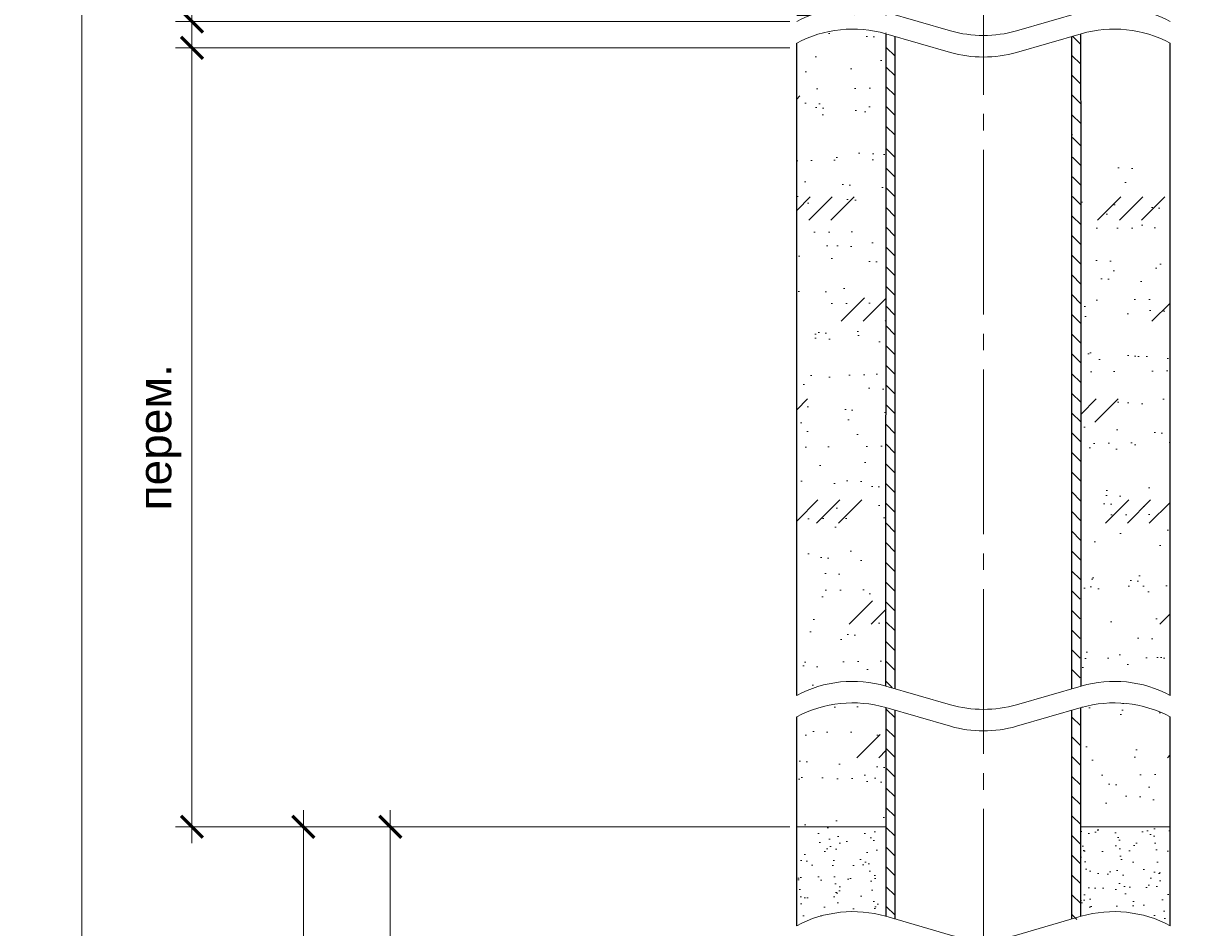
# Model space of a CAD drawing. Header units: millimetres. Extents: x 18801 to 22305, y 7709 to 10544.
# Tile 8 of 14: x 18801 to 19331, y 9157 to 9569. Entities that reach past the tile are written whole.
import ezdxf

# ---------------------------------------------------------------- set-up
doc = ezdxf.new("R2010")
doc.units = ezdxf.units.MM
doc.linetypes.add('Штрихпунктирная_ГОСТ', pattern=[20, 15, -1.75, 1.5, -1.75])
for name, color, linetype, lineweight in [('Грунт коренной', 33, 'Грунт_естественный_ГОСТ1', 13), ('ГТО-2 Обрыв криволинейный', 254, 'Continuous', 13), ('Линия основная', 4, 'Continuous', 25), ('Линия тонкая', 3, 'Continuous', 13), ('Оси', 1, 'Штрихпунктирная_ГОСТ', 13), ('Размеры', 2, 'Continuous', 9), ('Штриховка', 251, 'Continuous', 9)]:
    doc.layers.add(name, color=color, linetype=linetype, lineweight=lineweight)
doc.styles.add('КИА', font='arial.ttf')
doc.linetypes.add('Грунт_естественный_ГОСТ1', pattern='A,1.4142,[2,Форма_КИА.shx,S=2.1213,R=0,X=1.77,Y=0],1.4142,[2,Форма_КИА.shx,S=2.1213,R=0,X=1.77,Y=0],1.4142,[2,Форма_КИА.shx,S=2.1213,R=0,X=1.77,Y=0],1.4142', length=5.6568)
doc.linetypes.add('Грунт_естественный_ГОСТ2', pattern='A,2.56066,[130,ltypeshp,S=1.5,R=45,X=0,Y=-1.06066],1.5,[130,ltypeshp,S=1.5,R=45,X=0,Y=-1.06066],1.5,[130,ltypeshp,S=1.5,R=45,X=0,Y=-1.06066],0.43934', length=6)
doc.dimstyles.new('КИА', dxfattribs={"dimtxt": 3, "dimasz": 2, "dimexe": 1.5, "dimexo": 0, "dimgap": 1, "dimtad": 1, "dimdec": 0, "dimzin": 9, "dimtxsty": 'КИА', "dimblk": 'ARCHTICK', "dimcen": 3, "dimdle": 1.5, "dimclrd": 256, "dimclre": 256, "dimclrt": 256, "dimadec": 0, "dimazin": 0, "dimtfac": 1, "dimtdec": 0, "dimtmove": 0, "dimatfit": 3, "dimfxl": 1, "dimtfill": 1, "dimlwd": -1, "dimlwe": -1, "dimarcsym": 2})
pattern_1 = [(135, (0, -137.721), (-4.490128, -4.490128), [])]
pattern_2 = [(135, (0, -187.381), (-4.490128, -4.490128), [])]
pattern_3 = [(135, (0, -264.549), (-4.490128, -4.490128), [])]
pattern_4 = [(127.5, (0, -187.381), (-12.235331, -0.400008), [0, -9.652, 0, -10.795, 0, -10.31875]), (97.5, (0, -187.381), (-17.920628, 11.238082), [0, -5.207, 0, -8.6995, 0, -3.33375]), (57.5, (-5e-16, -195.192), (-0.0359296, 19.774809), [0, -3.175, 0, -11.43, 0, -14.9225]), (47.5, (-5e-16, -195.192), (-5.573233, 19.088911), [0, -1.5875, 0, -7.493, 0, -8.5725])]
pattern_5 = [(3.75, (0, -264.549), (12.929983, 20.791077), [0, -19.304, 0, -21.59, 0, -20.6375]), (0.75, (0, -264.55), (26.533057, 32.95103), [0, -10.414, 0, -17.399, 0, -6.6675]), (356.75, (-15.62, -264.55), (34.471772, 19.38748), [0, -6.35, 0, -22.86, 0, -29.845]), (355.75, (-15.62, -264.55), (23.08098, 32.38917), [0, -3.175, 0, -14.986, 0, -17.145]), (45, (0, -264.55), (-24.74874, 45.96194), [15, -50]), (45, (10, -264.55), (-24.74874, 45.96194), [15, -50]), (45, (20, -264.55), (-24.74874, 45.96194), [15, -50])]
pattern_6 = [(3.75, (0, -187.381), (12.929983, 20.791077), [0, -19.304, 0, -21.59, 0, -20.6375]), (0.75, (0, -187.38), (26.533057, 32.95103), [0, -10.414, 0, -17.399, 0, -6.6675]), (356.75, (-15.62, -187.38), (34.471772, 19.38748), [0, -6.35, 0, -22.86, 0, -29.845]), (355.75, (-15.62, -187.38), (23.08098, 32.38917), [0, -3.175, 0, -14.986, 0, -17.145]), (45, (0, -187.38), (-24.74874, 45.96194), [15, -50]), (45, (10, -187.38), (-24.74874, 45.96194), [15, -50]), (45, (20, -187.38), (-24.74874, 45.96194), [15, -50])]

# ---------------------------------------------------------------- blocks, each defined once
blk = doc.blocks.new('*U5')
at = {"layer": 'ГТО-2 Обрыв криволинейный'}
blk.add_lwpolyline([(34, 0, 0.195164), (25.89, 0.85), (20.01, -0.85, -0.141435), (13.99, -0.85), (8.11, 0.85, 0.195164), (0, 0)], format="xyb", dxfattribs=at)
blk = doc.blocks.new('_ArchTick')
at = {"color": 0, "linetype": 'ByBlock', "const_width": 0.15}
blk.add_lwpolyline([(-0.5, -0.5), (0.5, 0.5)], dxfattribs=at)
blk = doc.blocks.new('*D11')
at = {"layer": 'Defpoints', "color": 0, "transparency": 16777216}
for p in [(18967.95, 9203.4), (18967.95, 9203.4), (18967.95, 8778.14)]:
    blk.add_point(p, dxfattribs=at)
at = {"layer": 'Размеры', "transparency": 16777216}
for p, q in [((18967.95, 8770.64), (18967.95, 9210.9)), ((18971.1, 9203.4), (18975.45, 9203.4)), ((18971.1, 8778.14), (18975.45, 8778.14))]:
    blk.add_line(p, q, dxfattribs=at)
at = {"layer": 'Размеры', "transparency": 16777216, "xscale": 10, "yscale": 10, "zscale": 10}
for p, rotation in [((18967.95, 9203.4), 90), ((18967.95, 8778.14), 270)]:
    blk.add_blockref('_ArchTick', p, dxfattribs=dict(at, rotation=rotation))
at = {"layer": 'Размеры', "transparency": 16777216, "insert": (18953.92, 8990.77), "char_height": 15, "attachment_point": 5, "rotation": 90, "style": 'КИА', "bg_fill": 3, "box_fill_scale": 1.1, "bg_fill_color": 256, "bg_fill_true_color": 13158600, "bg_fill_transparency": 0}
blk.add_mtext('{\\L1000}', dxfattribs=at)
blk = doc.blocks.new('*D12')
at = {"layer": 'Defpoints', "color": 0, "transparency": 16777216}
for p in [(18928.39, 9203.4), (19152.95, 9203.4), (19152.95, 7754.87)]:
    blk.add_point(p, dxfattribs=at)
at = {"layer": 'Размеры', "transparency": 16777216}
for p, q in [((18928.39, 7747.37), (18928.39, 9210.9)), ((19149.8, 9203.4), (18920.89, 9203.4)), ((19149.8, 7754.87), (18920.89, 7754.87))]:
    blk.add_line(p, q, dxfattribs=at)
at = {"layer": 'Размеры', "transparency": 16777216, "xscale": 10, "yscale": 10, "zscale": 10}
for p, rotation in [((18928.39, 9203.4), 90), ((18928.39, 7754.87), 270)]:
    blk.add_blockref('_ArchTick', p, dxfattribs=dict(at, rotation=rotation))
at = {"layer": 'Размеры', "transparency": 16777216, "insert": (18914.36, 8479.14), "char_height": 15, "attachment_point": 5, "rotation": 90, "style": 'КИА', "bg_fill": 3, "box_fill_scale": 1.1, "bg_fill_color": 256, "bg_fill_true_color": 13158600, "bg_fill_transparency": 0}
blk.add_mtext('{\\L4000}', dxfattribs=at)
blk = doc.blocks.new('*D13')
at = {"layer": 'Defpoints', "color": 0, "transparency": 16777216}
for p in [(18877.65, 9557.89), (19152.95, 9557.89), (18928.39, 9203.4)]:
    blk.add_point(p, dxfattribs=at)
at = {"layer": 'Размеры', "transparency": 16777216}
for p, q in [((18877.65, 9195.9), (18877.65, 9565.39)), ((19149.8, 9557.89), (18870.15, 9557.89)), ((18925.24, 9203.4), (18870.15, 9203.4))]:
    blk.add_line(p, q, dxfattribs=at)
at = {"layer": 'Размеры', "transparency": 16777216, "xscale": 10, "yscale": 10, "zscale": 10}
for p, rotation in [((18877.65, 9557.89), 90), ((18877.65, 9203.4), 270)]:
    blk.add_blockref('_ArchTick', p, dxfattribs=dict(at, rotation=rotation))
at = {"layer": 'Размеры', "transparency": 16777216, "insert": (18863.07, 9380.65), "char_height": 15, "attachment_point": 5, "rotation": 90, "style": 'КИА', "bg_fill": 3, "box_fill_scale": 1.1, "bg_fill_color": 256, "bg_fill_true_color": 13158600, "bg_fill_transparency": 0}
blk.add_mtext('перем.', dxfattribs=at)
blk = doc.blocks.new('*D14')
at = {"layer": 'Defpoints', "color": 0, "transparency": 16777216}
for p in [(18967.35, 9740.03), (18827.52, 7754.87), (18928.39, 7754.87)]:
    blk.add_point(p, dxfattribs=at)
at = {"layer": 'Размеры', "transparency": 16777216}
for p, q in [((18827.52, 9747.53), (18827.52, 7747.37)), ((18964.2, 9740.03), (18820.02, 9740.03)), ((18925.24, 7754.87), (18820.02, 7754.87))]:
    blk.add_line(p, q, dxfattribs=at)
at = {"layer": 'Размеры', "transparency": 16777216, "xscale": 10, "yscale": 10, "zscale": 10}
for p, rotation in [((18827.52, 9740.03), 90), ((18827.52, 7754.87), 270)]:
    blk.add_blockref('_ArchTick', p, dxfattribs=dict(at, rotation=rotation))
at = {"layer": 'Размеры', "transparency": 16777216, "insert": (18815.02, 8915.54), "char_height": 15, "attachment_point": 5, "rotation": 90, "style": 'КИА', "bg_fill": 3, "box_fill_scale": 1.1, "bg_fill_color": 256, "bg_fill_true_color": 13158600, "bg_fill_transparency": 0}
blk.add_mtext('H{\\H0.7x;\\S^ скв;}', dxfattribs=at)
blk = doc.blocks.new('*D15')
at = {"layer": 'Defpoints', "color": 0, "transparency": 16777216}
for p in [(19296.7, 10503), (19415.45, 10503), (19287.95, 7864.87)]:
    blk.add_point(p, dxfattribs=at)
at = {"layer": 'Размеры', "transparency": 16777216}
for p, q in [((19415.45, 7857.37), (19415.45, 10510.5)), ((19299.85, 10503), (19422.95, 10503)), ((19291.1, 7864.87), (19422.95, 7864.87))]:
    blk.add_line(p, q, dxfattribs=at)
at = {"layer": 'Размеры', "transparency": 16777216, "xscale": 10, "yscale": 10, "zscale": 10}
for p, rotation in [((19415.45, 10503), 90), ((19415.45, 7864.87), 270)]:
    blk.add_blockref('_ArchTick', p, dxfattribs=dict(at, rotation=rotation))
at = {"layer": 'Размеры', "transparency": 16777216, "insert": (19402.95, 9399.29), "char_height": 15, "attachment_point": 5, "rotation": 90, "style": 'КИА', "bg_fill": 3, "box_fill_scale": 1.1, "bg_fill_color": 256, "bg_fill_true_color": 13158600, "bg_fill_transparency": 0}
blk.add_mtext('L{\\H0.7x;\\S^ пьез;}', dxfattribs=at)
blk = doc.blocks.new('*D21')
at = {"layer": 'Defpoints', "color": 0, "transparency": 16777216}
for p in [(18877.65, 9740.03), (18967.35, 9740.03), (19152.95, 9569.87)]:
    blk.add_point(p, dxfattribs=at)
at = {"layer": 'Размеры', "transparency": 16777216}
for p, q in [((18877.65, 9562.37), (18877.65, 9747.53)), ((18964.2, 9740.03), (18870.15, 9740.03)), ((19149.8, 9569.87), (18870.15, 9569.87))]:
    blk.add_line(p, q, dxfattribs=at)
at = {"layer": 'Размеры', "transparency": 16777216, "xscale": 10, "yscale": 10, "zscale": 10}
for p, rotation in [((18877.65, 9740.03), 90), ((18877.65, 9569.87), 270)]:
    blk.add_blockref('_ArchTick', p, dxfattribs=dict(at, rotation=rotation))
at = {"layer": 'Размеры', "transparency": 16777216, "insert": (18857.21, 9654.95), "char_height": 15, "attachment_point": 5, "rotation": 90, "style": 'КИА', "bg_fill": 3, "box_fill_scale": 1.1, "bg_fill_color": 256, "bg_fill_true_color": 13158600, "bg_fill_transparency": 0}
blk.add_mtext('{\\L1000}', dxfattribs=at)

msp = doc.modelspace()

# ---------------------------------------------------------------- hatches: boundary and pattern name
at = {"layer": 'Штриховка'}
h = msp.add_hatch(dxfattribs=at)
h.set_pattern_fill('ОБРАТНАЯ_ЗАСЫПКА', color=256, scale=5, pattern_type=2)
h.set_pattern_definition(pattern_5)
edge = h.paths.add_edge_path()
edge.add_arc((19178.446, 9512.252), 54.188, 73.89949, 118.07249)
edge.add_line((19152.946, 9560.064), (19152.946, 9263.212))
edge.add_arc((19178.446, 9215.4), 54.187, 73.89949, 118.07249, ccw=False)
edge.add_line((19193.474, 9267.462), (19193.696, 9190.422))
edge.add_line((19193.696, 9190.422), (19193.474, 9564.314))
h = msp.add_hatch(dxfattribs=at)
h.set_pattern_fill('ANSI31', color=256, scale=2, angle=90)
h.set_pattern_definition(pattern_1)
h.paths.add_polyline_path([(19193.696, 9564.249), (19193.696, 9519.249), (19197.696, 9518.095), (19197.696, 9563.095)])
h = msp.add_hatch(dxfattribs=at)
h.set_pattern_fill('ANSI31', color=256, scale=2, angle=90)
h.set_pattern_definition(pattern_1)
h.paths.add_polyline_path([(19282.196, 9564.249), (19278.196, 9563.095), (19278.196, 9518.095), (19282.196, 9519.249)])
h = msp.add_hatch(dxfattribs=at)
h.set_pattern_fill('ANSI31', color=256, scale=2, angle=90)
h.set_pattern_definition(pattern_3)
h.paths.add_polyline_path([(19197.654, 9516.209), (19193.654, 9517.363), (19193.576, 9266.855), (19197.576, 9266.855)])
h = msp.add_hatch(dxfattribs=at)
h.set_pattern_fill('ANSI31', color=256, scale=2, angle=90)
h.set_pattern_definition(pattern_3)
h.paths.add_polyline_path([(19282.466, 9520.321), (19278.466, 9519.167), (19277.951, 9266.885), (19281.951, 9266.614)])
h = msp.add_hatch(dxfattribs=at)
h.set_pattern_fill('ОБРАТНАЯ_ЗАСЫПКА', color=256, scale=5, pattern_type=2)
h.set_pattern_definition(pattern_5)
edge = h.paths.add_edge_path()
edge.add_arc((19297.446, 9215.4), 54.187, 61.92751, 106.10051, ccw=False)
edge.add_line((19322.946, 9263.212), (19322.946, 9500.256))
edge.add_arc((19298.99, 9457.482), 49.026, 60.74775, 109.75507)
edge.add_line((19282.419, 9503.623), (19282.419, 9267.462))
h = msp.add_hatch(dxfattribs=at)
h.set_pattern_fill('ОБРАТНАЯ_ЗАСЫПКА', color=256, scale=5, pattern_type=2)
h.set_pattern_definition(pattern_6)
h.paths.add_polyline_path([(19193.696, 9257.589, 0.1962741), (19152.946, 9253.404), (19152.946, 9203.404), (19193.696, 9203.404)])
h = msp.add_hatch(dxfattribs=at)
h.set_pattern_fill('ANSI31', color=256, scale=2, angle=90)
h.set_pattern_definition(pattern_2)
h.paths.add_polyline_path([(19197.696, 9256.435), (19193.696, 9257.59), (19193.696, 9162.59), (19197.696, 9161.435)])
h = msp.add_hatch(dxfattribs=at)
h.set_pattern_fill('ANSI31', color=256, scale=2, angle=90)
h.set_pattern_definition(pattern_2)
h.paths.add_polyline_path([(19282.196, 9257.59), (19278.196, 9257.59), (19278.196, 9161.435), (19282.196, 9161.164)])
h = msp.add_hatch(dxfattribs=at)
h.set_pattern_fill('ОБРАТНАЯ_ЗАСЫПКА', color=256, scale=5, pattern_type=2)
h.set_pattern_definition(pattern_6)
h.paths.add_polyline_path([(19282.196, 9203.404), (19322.946, 9203.404), (19322.946, 9253.404, 0.1962741), (19282.196, 9257.589)])
h = msp.add_hatch(dxfattribs=at)
h.set_pattern_fill('AR-SAND', color=256, scale=0.25, angle=90)
h.set_pattern_definition(pattern_4)
h.paths.add_polyline_path([(19193.474, 9162.654), (19193.696, 9162.59), (19193.696, 9203.404), (19152.946, 9203.404), (19152.946, 9158.404, -0.1951638)])
h = msp.add_hatch(dxfattribs=at)
h.set_pattern_fill('AR-SAND', color=256, scale=0.25, angle=90)
h.set_pattern_definition(pattern_4)
h.paths.add_polyline_path([(19282.196, 9162.59), (19282.419, 9162.654, -0.1951638), (19322.946, 9158.404), (19322.946, 9203.404), (19282.196, 9203.404)])

# ---------------------------------------------------------------- linework, layer by layer
at = {"layer": 'Грунт коренной', "linetype": 'Грунт_естественный_ГОСТ2', "ltscale": 5}
for p, q in [((19152.946, 9500.256), (19152.946, 9263.212)), ((19322.946, 9263.212), (19322.946, 9500.256)), ((19152.946, 9253.404), (19152.946, 9158.404)), ((19322.946, 9158.404), (19322.946, 9253.404))]:
    msp.add_line(p, q, dxfattribs=at)
at = {"layer": 'Линия основная'}
for p, q in [((19193.696, 9514.249), (19193.696, 9564.249)), ((19282.419, 9503.623), (19282.196, 9564.249)), ((19197.696, 9502.683), (19197.696, 9563.095)), ((19278.196, 9502.635), (19278.196, 9563.095)), ((19193.474, 9267.462), (19193.696, 9514.249)), ((19152.946, 9263.212), (19152.946, 9500.256)), ((19197.696, 9266.243), (19197.696, 9502.683)), ((19278.196, 9266.243), (19278.196, 9502.635)), ((19282.419, 9267.462), (19282.419, 9503.623)), ((19193.696, 9162.59), (19193.696, 9257.59)), ((19197.696, 9161.435), (19197.696, 9256.435)), ((19278.196, 9161.435), (19278.196, 9256.435)), ((19282.196, 9162.59), (19282.196, 9257.59)), ((19322.946, 9158.404), (19322.946, 9253.404))]:
    msp.add_line(p, q, dxfattribs=at)
at = {"layer": 'Линия тонкая'}
for p, q in [((19193.696, 9203.404), (19152.946, 9203.404)), ((19322.946, 9203.404), (19282.196, 9203.404))]:
    msp.add_line(p, q, dxfattribs=at)
at = {"layer": 'Оси', "ltscale": 5}
msp.add_line((19237.946, 10511.533), (19237.946, 7739.872), dxfattribs=at)

# ---------------------------------------------------------------- block references
at = {"layer": 'ГТО-2 Обрыв криволинейный', "xscale": 5, "yscale": 5, "zscale": 5}
for p in [(19152.946, 9560.064), (19152.946, 9263.212), (19152.946, 9253.404), (19152.946, 9158.404)]:
    msp.add_blockref('*U5', p, dxfattribs=at)

# ---------------------------------------------------------------- dimensions: what is measured, and where the dimension line sits
at = {"layer": 'Размеры'}
dim = msp.add_linear_dim(base=(18967.946, 9203.404), p1=(18967.946, 8778.141), p2=(18967.946, 9203.404), angle=90, text='{\\L1000}', dimstyle='КИА', override={"dimexo": 0.63}, dxfattribs=at)
dim.commit()
dim.dimension.update_dxf_attribs({"geometry": '*D11', "text_midpoint": (18953.916, 8990.773)})

# ---------------------------------------------------------------- next in the draw order: dimensions: what is measured, and where the dimension line sits
dim = msp.add_linear_dim(base=(19415.446, 10503.003), p1=(19287.946, 7864.872), p2=(19296.696, 10503.003), angle=90, text='L{\\H0.7x;\\S^ пьез;}', dimstyle='КИА', override={"dimexo": 0.63}, dxfattribs=at)
dim.commit()
dim.dimension.update_dxf_attribs({"geometry": '*D15', "text_midpoint": (19415.446, 9399.285), "dimtype": 160})
dim = msp.add_linear_dim(base=(18928.391, 9203.404), p1=(19152.946, 7754.872), p2=(19152.946, 9203.404), angle=90, text='{\\L4000}', dimstyle='КИА', override={"dimexo": 0.63}, dxfattribs=at)
dim.commit()
dim.dimension.update_dxf_attribs({"geometry": '*D12', "text_midpoint": (18914.36, 8479.138)})

# ---------------------------------------------------------------- next in the draw order: linework, layer by layer
at = {"layer": 'Грунт коренной', "linetype": 'Грунт_естественный_ГОСТ2', "ltscale": 5}
msp.add_line((19322.946, 9510.064), (19322.946, 9558.298), dxfattribs=at)
at = {"layer": 'Линия основная'}
for p, q in [((19322.946, 9500.256), (19322.946, 9560.064)), ((19322.946, 9263.212), (19322.946, 9500.256))]:
    msp.add_line(p, q, dxfattribs=at)

# ---------------------------------------------------------------- next in the draw order: dimensions: what is measured, and where the dimension line sits
at = {"layer": 'Размеры'}
dim = msp.add_linear_dim(base=(18877.648, 9557.891), p1=(18928.391, 9203.404), p2=(19152.946, 9557.891), angle=90, text='перем.', dimstyle='КИА', override={"dimexo": 0.63}, dxfattribs=at)
dim.commit()
dim.dimension.update_dxf_attribs({"geometry": '*D13', "text_midpoint": (18863.065, 9380.648)})

# ---------------------------------------------------------------- next in the draw order: linework, layer by layer
at = {"layer": 'Грунт коренной', "linetype": 'Грунт_естественный_ГОСТ2', "ltscale": 5}
msp.add_line((19152.946, 9557.891), (19152.946, 9510.064), dxfattribs=at)
at = {"layer": 'Линия основная'}
msp.add_line((19152.946, 9158.404), (19152.946, 9253.404), dxfattribs=at)

# ---------------------------------------------------------------- next in the draw order: dimensions: what is measured, and where the dimension line sits
at = {"layer": 'Размеры'}
dim = msp.add_linear_dim(base=(18827.522, 7754.872), p1=(18967.351, 9740.031), p2=(18928.391, 7754.872), angle=90, text='H{\\H0.7x;\\S^ скв;}', dimstyle='КИА', override={"dimexo": 0.63}, dxfattribs=at)
dim.commit()
dim.dimension.update_dxf_attribs({"geometry": '*D14', "text_midpoint": (18827.522, 8915.535), "dimtype": 160})

# ---------------------------------------------------------------- next in the draw order: dimensions: what is measured, and where the dimension line sits
dim = msp.add_linear_dim(base=(18877.648, 9740.031), p1=(19152.946, 9569.872), p2=(18967.351, 9740.031), angle=90, text='{\\L1000}', dimstyle='КИА', override={"dimexo": 0.63, "dimtmove": 2}, dxfattribs=at)
dim.commit()
dim.dimension.update_dxf_attribs({"geometry": '*D21', "text_midpoint": (18857.208, 9654.951), "dimtype": 160})

# ---------------------------------------------------------------- next in the draw order: hatches: boundary and pattern name
at = {"layer": 'Штриховка'}
h = msp.add_hatch(dxfattribs=at)
h.set_pattern_fill('ANSI31', color=256, scale=2.5, angle=315)
edge = h.paths.add_edge_path()
edge.add_line((19193.474, 9740.031), (19152.946, 9740.031))
edge.add_line((19152.946, 9740.031), (19152.946, 9569.872))
edge.add_arc((19178.446, 9522.06), 54.187, 73.89949, 118.07249, ccw=False)
edge.add_line((19193.474, 9574.122), (19193.696, 9497.082))
edge.add_line((19193.696, 9497.082), (19193.474, 9740.031))

# ---------------------------------------------------------------- next in the draw order: linework, layer by layer
at = {"layer": 'Линия основная'}
msp.add_line((19152.946, 9500.256), (19152.946, 9560.064), dxfattribs=at)

# ---------------------------------------------------------------- next in the draw order: block references
at = {"layer": 'ГТО-2 Обрыв криволинейный', "xscale": 5, "yscale": 5, "zscale": 5}
msp.add_blockref('*U5', (19152.946, 9569.872), dxfattribs=at)

doc.saveas('drawing.dxf')
